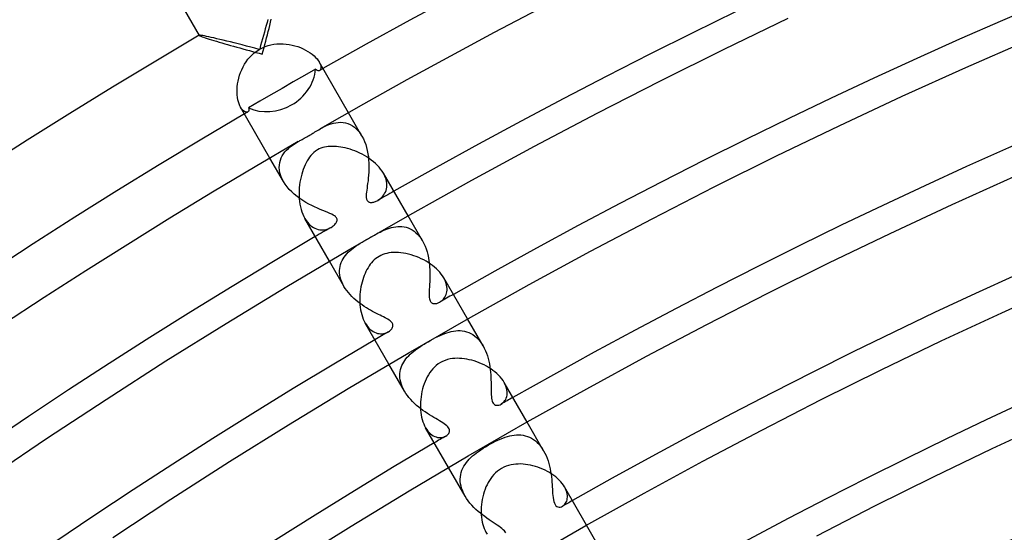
# Model space of a CAD drawing. Header units: millimetres. Extents: x -310 to 310, y -273 to 273.
# Tile 28 of 84: x -145 to -101, y 211 to 234. Entities that reach past the tile are written whole.
import ezdxf

# ---------------------------------------------------------------- set-up
doc = ezdxf.new("R2010")
doc.units = ezdxf.units.MM
doc.layers.add('HIDDEN', color=7, linetype='Continuous')
doc.layers.add('THICK', color=7, linetype='Continuous')

msp = doc.modelspace()

# ---------------------------------------------------------------- linework, layer by layer
at = {"layer": 'HIDDEN'}
for p, q in [((-133.644, 233.123), (-133.609, 233.26)), ((-133.609, 233.26), (-133.575, 233.395)), ((-133.575, 233.395), (-133.542, 233.528)), ((-136.728, 232.82), (-136.727, 232.817)), ((-136.726, 232.822), (-136.727, 232.821)), ((-136.727, 232.821), (-136.727, 232.82)), ((-136.727, 232.82), (-136.727, 232.819)), ((-136.727, 232.819), (-136.727, 232.818)), ((-136.727, 232.818), (-136.727, 232.817)), ((-136.727, 232.817), (-136.715, 232.808)), ((-136.725, 232.822), (-136.726, 232.822)), ((-136.715, 232.808), (-136.689, 232.795)), ((-136.689, 232.795), (-136.65, 232.779)), ((-136.65, 232.779), (-136.598, 232.759)), ((-133.753, 232.704), (-133.716, 232.845)), ((-133.716, 232.845), (-133.68, 232.985)), ((-133.68, 232.985), (-133.644, 233.123)), ((-136.598, 232.759), (-136.535, 232.737)), ((-136.535, 232.737), (-136.46, 232.712)), ((-136.46, 232.712), (-136.376, 232.685)), ((-136.376, 232.685), (-136.284, 232.655)), ((-136.284, 232.655), (-136.184, 232.624)), ((-136.184, 232.624), (-136.077, 232.592)), ((-136.077, 232.592), (-135.964, 232.558)), ((-135.964, 232.558), (-135.847, 232.523)), ((-135.847, 232.523), (-135.725, 232.488)), ((-135.725, 232.488), (-135.599, 232.451)), ((-135.599, 232.451), (-135.47, 232.414)), ((-135.47, 232.414), (-135.339, 232.377)), ((-135.339, 232.377), (-135.205, 232.339)), ((-135.205, 232.339), (-135.068, 232.301)), ((-133.865, 232.278), (-133.827, 232.42)), ((-133.827, 232.42), (-133.79, 232.563)), ((-133.79, 232.563), (-133.753, 232.704)), ((-135.068, 232.301), (-134.931, 232.262)), ((-134.931, 232.262), (-134.792, 232.224)), ((-134.792, 232.224), (-134.651, 232.185)), ((-134.651, 232.185), (-134.51, 232.147)), ((-134.51, 232.147), (-134.368, 232.108)), ((-134.368, 232.108), (-134.226, 232.07)), ((-134.226, 232.07), (-134.084, 232.031)), ((-134.084, 232.031), (-133.941, 231.993)), ((-133.941, 231.993), (-133.903, 232.135)), ((-133.903, 232.135), (-133.865, 232.278)), ((-131.434, 231.65), (-131.398, 231.58)), ((-131.398, 231.58), (-131.374, 231.514)), ((-131.374, 231.514), (-131.361, 231.455)), ((-132.086, 231.047), (-132.579, 230.764)), ((-131.591, 231.33), (-132.086, 231.047)), ((-131.572, 231.311), (-131.591, 231.33)), ((-131.553, 231.294), (-131.572, 231.311)), ((-131.535, 231.281), (-131.553, 231.294)), ((-131.517, 231.27), (-131.535, 231.281)), ((-131.499, 231.263), (-131.517, 231.27)), ((-131.481, 231.258), (-131.499, 231.263)), ((-131.465, 231.257), (-131.481, 231.258)), ((-131.448, 231.258), (-131.465, 231.257)), ((-131.433, 231.262), (-131.448, 231.258)), ((-131.419, 231.269), (-131.433, 231.262)), ((-131.394, 231.289), (-131.419, 231.269)), ((-131.375, 231.318), (-131.394, 231.289)), ((-131.362, 231.356), (-131.375, 231.318)), ((-131.357, 231.402), (-131.362, 231.356)), ((-131.361, 231.455), (-131.357, 231.402)), ((-132.579, 230.764), (-133.069, 230.482)), ((-133.558, 230.199), (-134.049, 229.913)), ((-133.069, 230.482), (-133.558, 230.199)), ((-134.049, 229.913), (-134.542, 229.626)), ((-134.855, 229.584), (-134.898, 229.65)), ((-134.811, 229.531), (-134.855, 229.584)), ((-134.766, 229.489), (-134.811, 229.531)), ((-134.722, 229.459), (-134.766, 229.489)), ((-134.679, 229.441), (-134.722, 229.459)), ((-134.64, 229.433), (-134.679, 229.441)), ((-134.605, 229.435), (-134.64, 229.433)), ((-134.575, 229.446), (-134.605, 229.435)), ((-134.562, 229.455), (-134.575, 229.446)), ((-134.551, 229.466), (-134.562, 229.455)), ((-134.542, 229.48), (-134.551, 229.466)), ((-134.542, 229.626), (-134.535, 229.6)), ((-134.535, 229.495), (-134.542, 229.48)), ((-134.535, 229.6), (-134.53, 229.576)), ((-134.53, 229.513), (-134.535, 229.495)), ((-134.53, 229.576), (-134.527, 229.553)), ((-134.528, 229.532), (-134.53, 229.513)), ((-134.527, 229.553), (-134.528, 229.532)), ((-129.544, 228.376), (-130.139, 229.408)), ((-131.105, 228.841), (-131.007, 228.882)), ((-131.007, 228.882), (-130.907, 228.917)), ((-130.907, 228.917), (-130.805, 228.947)), ((-130.805, 228.947), (-130.7, 228.968)), ((-130.7, 228.968), (-130.594, 228.981)), ((-130.594, 228.981), (-130.487, 228.985)), ((-130.487, 228.985), (-130.38, 228.978)), ((-130.38, 228.978), (-130.274, 228.96)), ((-130.274, 228.96), (-130.169, 228.93)), ((-130.169, 228.93), (-130.067, 228.888)), ((-130.067, 228.888), (-129.967, 228.833)), ((-131.389, 228.694), (-131.296, 228.746)), ((-131.296, 228.746), (-131.201, 228.795)), ((-131.201, 228.795), (-131.105, 228.841)), ((-129.967, 228.833), (-129.871, 228.765)), ((-129.871, 228.765), (-129.78, 228.685)), ((-129.78, 228.685), (-129.695, 228.593)), ((-129.695, 228.593), (-129.615, 228.489)), ((-129.615, 228.489), (-129.543, 228.375)), ((-132.624, 227.965), (-132.537, 228.025)), ((-132.537, 228.025), (-132.449, 228.081)), ((-132.449, 228.081), (-132.36, 228.133)), ((-129.543, 228.375), (-129.482, 228.258)), ((-129.482, 228.258), (-129.427, 228.135)), ((-129.427, 228.135), (-129.38, 228.006)), ((-129.38, 228.006), (-129.341, 227.873)), ((-133.059, 227.506), (-133.003, 227.594)), ((-133.003, 227.594), (-132.939, 227.678)), ((-132.939, 227.678), (-132.867, 227.758)), ((-132.867, 227.758), (-132.79, 227.832)), ((-132.79, 227.832), (-132.709, 227.901)), ((-132.709, 227.901), (-132.624, 227.965)), ((-129.341, 227.873), (-129.308, 227.737)), ((-129.308, 227.737), (-129.282, 227.6)), ((-129.282, 227.6), (-129.263, 227.461)), ((-133.008, 226.376), (-133.603, 227.408)), ((-133.188, 227.101), (-133.171, 227.21)), ((-133.171, 227.21), (-133.144, 227.313)), ((-133.144, 227.313), (-133.106, 227.412)), ((-133.106, 227.412), (-133.059, 227.506)), ((-129.263, 227.461), (-129.249, 227.323)), ((-129.249, 227.323), (-129.241, 227.185)), ((-129.241, 227.185), (-129.238, 227.048)), ((-133.192, 226.988), (-133.188, 227.101)), ((-133.183, 226.87), (-133.192, 226.988)), ((-133.16, 226.75), (-133.183, 226.87)), ((-133.124, 226.627), (-133.16, 226.75)), ((-129.245, 226.78), (-129.254, 226.65)), ((-129.24, 226.913), (-129.245, 226.78)), ((-129.238, 227.048), (-129.24, 226.913)), ((-128.554, 226.654), (-128.602, 226.745)), ((-133.073, 226.502), (-133.124, 226.627)), ((-133.008, 226.377), (-133.073, 226.502)), ((-132.933, 226.258), (-133.008, 226.377)), ((-132.847, 226.142), (-132.933, 226.258)), ((-129.293, 226.292), (-129.308, 226.184)), ((-129.278, 226.406), (-129.293, 226.292)), ((-129.265, 226.525), (-129.278, 226.406)), ((-129.254, 226.65), (-129.265, 226.525)), ((-128.514, 226.562), (-128.554, 226.654)), ((-128.484, 226.471), (-128.514, 226.562)), ((-128.462, 226.382), (-128.484, 226.471)), ((-128.45, 226.295), (-128.462, 226.382)), ((-128.447, 226.211), (-128.45, 226.295)), ((-132.749, 226.028), (-132.847, 226.142)), ((-132.643, 225.919), (-132.749, 226.028)), ((-132.529, 225.815), (-132.643, 225.919)), ((-132.409, 225.717), (-132.529, 225.815)), ((-129.353, 225.826), (-129.357, 225.759)), ((-129.345, 225.904), (-129.353, 225.826)), ((-129.335, 225.99), (-129.345, 225.904)), ((-129.322, 226.084), (-129.335, 225.99)), ((-129.308, 226.184), (-129.322, 226.084)), ((-128.583, 225.78), (-128.544, 225.842)), ((-128.544, 225.842), (-128.51, 225.908)), ((-128.51, 225.908), (-128.484, 225.978)), ((-128.484, 225.978), (-128.464, 226.052)), ((-128.464, 226.052), (-128.451, 226.13)), ((-128.451, 226.13), (-128.447, 226.211)), ((-132.284, 225.624), (-132.409, 225.717)), ((-132.155, 225.537), (-132.284, 225.624)), ((-132.024, 225.456), (-132.155, 225.537)), ((-131.893, 225.382), (-132.024, 225.456)), ((-131.762, 225.313), (-131.893, 225.382)), ((-129.357, 225.759), (-129.357, 225.703)), ((-129.357, 225.703), (-129.354, 225.657)), ((-129.354, 225.657), (-129.349, 225.619)), ((-129.349, 225.619), (-129.342, 225.589)), ((-129.342, 225.589), (-129.332, 225.563)), ((-129.332, 225.563), (-129.32, 225.54)), ((-129.32, 225.54), (-129.307, 225.52)), ((-129.307, 225.52), (-129.291, 225.503)), ((-129.291, 225.503), (-129.273, 225.488)), ((-129.273, 225.488), (-129.253, 225.476)), ((-129.253, 225.476), (-129.231, 225.467)), ((-129.231, 225.467), (-129.207, 225.46)), ((-129.207, 225.46), (-129.181, 225.455)), ((-129.181, 225.455), (-129.153, 225.453)), ((-129.153, 225.453), (-129.123, 225.453)), ((-129.123, 225.453), (-129.092, 225.456)), ((-129.092, 225.456), (-129.059, 225.461)), ((-129.059, 225.461), (-129.024, 225.468)), ((-129.024, 225.468), (-128.989, 225.478)), ((-128.989, 225.478), (-128.953, 225.491)), ((-128.953, 225.491), (-128.917, 225.506)), ((-128.917, 225.506), (-128.88, 225.523)), ((-128.88, 225.523), (-128.844, 225.542)), ((-128.844, 225.542), (-128.786, 225.579)), ((-128.786, 225.579), (-128.729, 225.621)), ((-128.729, 225.621), (-128.676, 225.669)), ((-128.676, 225.669), (-128.627, 225.722)), ((-128.627, 225.722), (-128.583, 225.78)), ((-131.633, 225.251), (-131.762, 225.313)), ((-131.508, 225.193), (-131.633, 225.251)), ((-131.386, 225.141), (-131.508, 225.193)), ((-131.269, 225.093), (-131.386, 225.141)), ((-131.159, 225.048), (-131.269, 225.093)), ((-131.056, 225.006), (-131.159, 225.048)), ((-130.962, 224.967), (-131.056, 225.006)), ((-130.878, 224.928), (-130.962, 224.967)), ((-132.066, 224.744), (-132.011, 224.657)), ((-132.011, 224.657), (-131.952, 224.578)), ((-131.952, 224.578), (-131.889, 224.507)), ((-130.809, 224.892), (-130.878, 224.928)), ((-130.757, 224.86), (-130.809, 224.892)), ((-130.719, 224.83), (-130.757, 224.86)), ((-130.739, 224.483), (-130.709, 224.518)), ((-130.691, 224.803), (-130.719, 224.83)), ((-130.709, 224.518), (-130.685, 224.553)), ((-130.67, 224.775), (-130.691, 224.803)), ((-130.685, 224.553), (-130.666, 224.587)), ((-130.654, 224.746), (-130.67, 224.775)), ((-130.666, 224.587), (-130.652, 224.62)), ((-130.645, 224.716), (-130.654, 224.746)), ((-130.652, 224.62), (-130.644, 224.653)), ((-130.642, 224.685), (-130.645, 224.716)), ((-130.644, 224.653), (-130.642, 224.685)), ((-126.875, 223.753), (-127.514, 224.861)), ((-131.889, 224.507), (-131.824, 224.445)), ((-131.824, 224.445), (-131.757, 224.392)), ((-131.757, 224.392), (-131.688, 224.348)), ((-131.688, 224.348), (-131.619, 224.312)), ((-131.619, 224.312), (-131.548, 224.283)), ((-131.548, 224.283), (-131.478, 224.263)), ((-131.478, 224.263), (-131.408, 224.25)), ((-131.408, 224.25), (-131.338, 224.243)), ((-131.338, 224.243), (-131.269, 224.243)), ((-131.269, 224.243), (-131.202, 224.25)), ((-131.202, 224.25), (-131.136, 224.261)), ((-131.136, 224.261), (-131.073, 224.278)), ((-131.073, 224.278), (-131.013, 224.3)), ((-131.013, 224.3), (-130.956, 224.325)), ((-130.956, 224.325), (-130.903, 224.353)), ((-130.903, 224.353), (-130.856, 224.383)), ((-130.856, 224.383), (-130.812, 224.415)), ((-130.812, 224.415), (-130.773, 224.449)), ((-130.773, 224.449), (-130.739, 224.483)), ((-128.91, 224.06), (-128.828, 224.105)), ((-128.828, 224.105), (-128.746, 224.147)), ((-128.746, 224.147), (-128.663, 224.188)), ((-128.663, 224.188), (-128.58, 224.226)), ((-128.58, 224.226), (-128.496, 224.262)), ((-128.496, 224.262), (-128.411, 224.295)), ((-128.411, 224.295), (-128.325, 224.323)), ((-128.325, 224.323), (-128.237, 224.348)), ((-128.237, 224.348), (-128.148, 224.368)), ((-128.148, 224.368), (-128.058, 224.383)), ((-128.058, 224.383), (-127.967, 224.392)), ((-127.967, 224.392), (-127.875, 224.394)), ((-127.875, 224.394), (-127.782, 224.389)), ((-127.782, 224.389), (-127.69, 224.376)), ((-127.69, 224.376), (-127.598, 224.355)), ((-127.598, 224.355), (-127.508, 224.326)), ((-127.508, 224.326), (-127.419, 224.288)), ((-127.419, 224.288), (-127.331, 224.24)), ((-127.331, 224.24), (-127.246, 224.182)), ((-127.246, 224.182), (-127.163, 224.115)), ((-127.163, 224.115), (-127.085, 224.039)), ((-129.701, 223.598), (-129.618, 223.65)), ((-129.618, 223.65), (-129.531, 223.703)), ((-129.531, 223.703), (-129.44, 223.757)), ((-129.44, 223.757), (-129.347, 223.811)), ((-129.347, 223.811), (-129.25, 223.867)), ((-129.25, 223.867), (-129.165, 223.916)), ((-129.165, 223.916), (-129.079, 223.965)), ((-129.079, 223.965), (-128.994, 224.014)), ((-128.994, 224.014), (-128.91, 224.06)), ((-127.085, 224.039), (-127.01, 223.953)), ((-127.01, 223.953), (-126.94, 223.857)), ((-126.94, 223.857), (-126.875, 223.754)), ((-126.875, 223.754), (-126.816, 223.644)), ((-126.816, 223.644), (-126.764, 223.528)), ((-130.214, 223.186), (-130.151, 223.253)), ((-130.151, 223.253), (-130.083, 223.316)), ((-130.083, 223.316), (-130.012, 223.377)), ((-130.012, 223.377), (-129.938, 223.436)), ((-129.938, 223.436), (-129.861, 223.492)), ((-129.861, 223.492), (-129.782, 223.546)), ((-129.782, 223.546), (-129.701, 223.598)), ((-126.764, 223.528), (-126.717, 223.405)), ((-126.717, 223.405), (-126.676, 223.278)), ((-126.676, 223.278), (-126.642, 223.149)), ((-130.339, 221.753), (-130.978, 222.861)), ((-130.487, 222.72), (-130.457, 222.806)), ((-130.457, 222.806), (-130.42, 222.889)), ((-130.42, 222.889), (-130.377, 222.968)), ((-130.377, 222.968), (-130.328, 223.044)), ((-130.328, 223.044), (-130.274, 223.117)), ((-130.274, 223.117), (-130.214, 223.186)), ((-126.642, 223.149), (-126.614, 223.016)), ((-126.614, 223.016), (-126.591, 222.883)), ((-126.591, 222.883), (-126.573, 222.748)), ((-130.532, 222.445), (-130.525, 222.539)), ((-130.53, 222.349), (-130.532, 222.445)), ((-130.52, 222.251), (-130.53, 222.349)), ((-130.525, 222.539), (-130.51, 222.631)), ((-130.51, 222.631), (-130.487, 222.72)), ((-126.573, 222.748), (-126.561, 222.613)), ((-126.561, 222.613), (-126.553, 222.478)), ((-126.553, 222.478), (-126.549, 222.345)), ((-126.549, 222.345), (-126.549, 222.213)), ((-130.501, 222.151), (-130.52, 222.251)), ((-130.473, 222.052), (-130.501, 222.151)), ((-130.436, 221.952), (-130.473, 222.052)), ((-130.391, 221.852), (-130.436, 221.952)), ((-126.556, 221.959), (-126.562, 221.838)), ((-126.551, 222.084), (-126.556, 221.959)), ((-126.549, 222.213), (-126.551, 222.084)), ((-125.893, 222.047), (-125.937, 222.13)), ((-125.857, 221.965), (-125.893, 222.047)), ((-125.829, 221.884), (-125.857, 221.965)), ((-130.338, 221.752), (-130.391, 221.852)), ((-130.279, 221.657), (-130.338, 221.752)), ((-130.214, 221.565), (-130.279, 221.657)), ((-130.143, 221.475), (-130.214, 221.565)), ((-130.067, 221.387), (-130.143, 221.475)), ((-126.58, 221.512), (-126.583, 221.418)), ((-126.575, 221.614), (-126.58, 221.512)), ((-126.569, 221.723), (-126.575, 221.614)), ((-126.562, 221.838), (-126.569, 221.723)), ((-125.809, 221.805), (-125.829, 221.884)), ((-125.814, 221.452), (-125.8, 221.516)), ((-125.797, 221.729), (-125.809, 221.805)), ((-125.8, 221.516), (-125.793, 221.584)), ((-125.791, 221.655), (-125.797, 221.729)), ((-125.793, 221.584), (-125.791, 221.655)), ((-129.986, 221.302), (-130.067, 221.387)), ((-129.901, 221.221), (-129.986, 221.302)), ((-129.813, 221.143), (-129.901, 221.221)), ((-129.723, 221.069), (-129.813, 221.143)), ((-129.631, 220.999), (-129.723, 221.069)), ((-126.583, 221.418), (-126.581, 221.333)), ((-126.581, 221.333), (-126.576, 221.262)), ((-126.576, 221.262), (-126.568, 221.204)), ((-126.568, 221.204), (-126.556, 221.157)), ((-126.556, 221.157), (-126.543, 221.119)), ((-126.543, 221.119), (-126.528, 221.09)), ((-126.528, 221.09), (-126.51, 221.064)), ((-126.51, 221.064), (-126.49, 221.043)), ((-126.49, 221.043), (-126.468, 221.025)), ((-126.178, 221.024), (-126.147, 221.038)), ((-126.147, 221.038), (-126.117, 221.054)), ((-126.117, 221.054), (-126.074, 221.081)), ((-126.074, 221.081), (-126.032, 221.112)), ((-126.032, 221.112), (-125.992, 221.148)), ((-125.992, 221.148), (-125.954, 221.188)), ((-125.954, 221.188), (-125.918, 221.232)), ((-125.918, 221.232), (-125.886, 221.281)), ((-125.886, 221.281), (-125.857, 221.334)), ((-125.857, 221.334), (-125.833, 221.391)), ((-125.833, 221.391), (-125.814, 221.452)), ((-129.537, 220.931), (-129.631, 220.999)), ((-129.443, 220.868), (-129.537, 220.931)), ((-129.348, 220.808), (-129.443, 220.868)), ((-129.255, 220.751), (-129.348, 220.808)), ((-129.163, 220.698), (-129.255, 220.751)), ((-129.073, 220.648), (-129.163, 220.698)), ((-128.985, 220.601), (-129.073, 220.648)), ((-126.468, 221.025), (-126.444, 221.011)), ((-126.444, 221.011), (-126.419, 221)), ((-126.419, 221), (-126.391, 220.993)), ((-126.391, 220.993), (-126.362, 220.989)), ((-126.362, 220.989), (-126.332, 220.988)), ((-126.332, 220.988), (-126.302, 220.99)), ((-126.302, 220.99), (-126.271, 220.995)), ((-126.271, 220.995), (-126.24, 221.002)), ((-126.24, 221.002), (-126.209, 221.012)), ((-126.209, 221.012), (-126.178, 221.024)), ((-128.9, 220.557), (-128.985, 220.601)), ((-128.818, 220.515), (-128.9, 220.557)), ((-128.739, 220.476), (-128.818, 220.515)), ((-128.664, 220.439), (-128.739, 220.476)), ((-128.592, 220.402), (-128.664, 220.439)), ((-128.525, 220.367), (-128.592, 220.402)), ((-128.461, 220.332), (-128.525, 220.367)), ((-128.403, 220.298), (-128.461, 220.332)), ((-128.351, 220.264), (-128.403, 220.298)), ((-128.306, 220.231), (-128.351, 220.264)), ((-128.27, 220.2), (-128.306, 220.231)), ((-128.24, 220.17), (-128.27, 220.2)), ((-128.218, 220.141), (-128.24, 220.17)), ((-124.205, 219.129), (-124.889, 220.314)), ((-129.401, 220.13), (-129.351, 220.049)), ((-129.351, 220.049), (-129.297, 219.976)), ((-129.297, 219.976), (-129.239, 219.91)), ((-129.239, 219.91), (-129.179, 219.852)), ((-129.179, 219.852), (-129.116, 219.801)), ((-129.116, 219.801), (-129.052, 219.759)), ((-129.052, 219.759), (-128.987, 219.725)), ((-128.43, 219.721), (-128.38, 219.747)), ((-128.38, 219.747), (-128.337, 219.775)), ((-128.337, 219.775), (-128.298, 219.805)), ((-128.298, 219.805), (-128.264, 219.838)), ((-128.264, 219.838), (-128.234, 219.873)), ((-128.234, 219.873), (-128.21, 219.909)), ((-128.201, 220.113), (-128.218, 220.141)), ((-128.21, 219.909), (-128.193, 219.947)), ((-128.188, 220.083), (-128.201, 220.113)), ((-128.193, 219.947), (-128.182, 219.983)), ((-128.181, 220.052), (-128.188, 220.083)), ((-128.182, 219.983), (-128.178, 220.018)), ((-128.178, 220.018), (-128.181, 220.052)), ((-125.796, 219.709), (-125.7, 219.738)), ((-125.7, 219.738), (-125.604, 219.763)), ((-125.604, 219.763), (-125.508, 219.781)), ((-125.508, 219.781), (-125.411, 219.794)), ((-125.411, 219.794), (-125.314, 219.801)), ((-125.314, 219.801), (-125.217, 219.8)), ((-125.217, 219.8), (-125.12, 219.791)), ((-125.12, 219.791), (-125.024, 219.775)), ((-125.024, 219.775), (-124.929, 219.75)), ((-124.929, 219.75), (-124.836, 219.716)), ((-128.987, 219.725), (-128.921, 219.698)), ((-128.921, 219.698), (-128.854, 219.679)), ((-128.854, 219.679), (-128.788, 219.667)), ((-128.788, 219.667), (-128.723, 219.661)), ((-128.723, 219.661), (-128.66, 219.662)), ((-128.66, 219.662), (-128.598, 219.669)), ((-128.598, 219.669), (-128.539, 219.682)), ((-128.539, 219.682), (-128.483, 219.699)), ((-128.483, 219.699), (-128.43, 219.721)), ((-126.708, 219.259), (-126.619, 219.311)), ((-126.619, 219.311), (-126.51, 219.373)), ((-126.51, 219.373), (-126.403, 219.433)), ((-126.403, 219.433), (-126.297, 219.489)), ((-126.297, 219.489), (-126.194, 219.541)), ((-126.194, 219.541), (-126.092, 219.59)), ((-126.092, 219.59), (-125.992, 219.634)), ((-125.992, 219.634), (-125.893, 219.674)), ((-125.893, 219.674), (-125.796, 219.709)), ((-124.836, 219.716), (-124.745, 219.674)), ((-124.745, 219.674), (-124.656, 219.622)), ((-124.656, 219.622), (-124.57, 219.561)), ((-124.57, 219.561), (-124.488, 219.491)), ((-124.488, 219.491), (-124.41, 219.412)), ((-124.41, 219.412), (-124.337, 219.325)), ((-124.337, 219.325), (-124.268, 219.23)), ((-127.349, 218.82), (-127.277, 218.879)), ((-127.277, 218.879), (-127.204, 218.936)), ((-127.204, 218.936), (-127.128, 218.991)), ((-127.128, 218.991), (-127.05, 219.045)), ((-127.05, 219.045), (-126.968, 219.099)), ((-126.968, 219.099), (-126.884, 219.153)), ((-126.884, 219.153), (-126.797, 219.206)), ((-126.797, 219.206), (-126.708, 219.259)), ((-124.268, 219.23), (-124.204, 219.128)), ((-124.204, 219.128), (-124.148, 219.024)), ((-124.148, 219.024), (-124.098, 218.915)), ((-124.098, 218.915), (-124.053, 218.803)), ((-127.705, 218.411), (-127.656, 218.486)), ((-127.656, 218.486), (-127.603, 218.558)), ((-127.603, 218.558), (-127.545, 218.628)), ((-127.545, 218.628), (-127.483, 218.694)), ((-127.483, 218.694), (-127.417, 218.759)), ((-127.417, 218.759), (-127.349, 218.82)), ((-124.053, 218.803), (-124.013, 218.686)), ((-124.013, 218.686), (-123.979, 218.568)), ((-123.979, 218.568), (-123.949, 218.449)), ((-123.949, 218.449), (-123.925, 218.329)), ((-127.669, 217.129), (-128.353, 218.314)), ((-127.868, 217.908), (-127.858, 217.998)), ((-127.858, 217.998), (-127.84, 218.086)), ((-127.84, 218.086), (-127.815, 218.171)), ((-127.815, 218.171), (-127.784, 218.254)), ((-127.784, 218.254), (-127.747, 218.334)), ((-127.747, 218.334), (-127.705, 218.411)), ((-123.925, 218.329), (-123.904, 218.208)), ((-123.904, 218.208), (-123.888, 218.088)), ((-123.888, 218.088), (-123.875, 217.97)), ((-127.871, 217.815), (-127.868, 217.908)), ((-127.867, 217.721), (-127.871, 217.815)), ((-127.854, 217.624), (-127.867, 217.721)), ((-127.833, 217.525), (-127.854, 217.624)), ((-123.875, 217.97), (-123.865, 217.853)), ((-123.865, 217.853), (-123.859, 217.74)), ((-123.859, 217.74), (-123.854, 217.629)), ((-123.854, 217.629), (-123.851, 217.522)), ((-127.804, 217.426), (-127.833, 217.525)), ((-127.767, 217.328), (-127.804, 217.426)), ((-127.722, 217.229), (-127.767, 217.328)), ((-127.669, 217.13), (-127.722, 217.229)), ((-127.609, 217.033), (-127.669, 217.13)), ((-123.851, 217.522), (-123.85, 217.419)), ((-123.85, 217.419), (-123.849, 217.32)), ((-123.849, 217.32), (-123.849, 217.226)), ((-123.849, 217.226), (-123.848, 217.134)), ((-123.848, 217.134), (-123.847, 217.047)), ((-123.229, 217.431), (-123.274, 217.517)), ((-123.193, 217.345), (-123.229, 217.431)), ((-123.166, 217.262), (-123.193, 217.345)), ((-123.148, 217.181), (-123.166, 217.262)), ((-123.138, 217.103), (-123.148, 217.181)), ((-127.543, 216.938), (-127.609, 217.033)), ((-127.471, 216.845), (-127.543, 216.938)), ((-127.393, 216.755), (-127.471, 216.845)), ((-127.311, 216.668), (-127.393, 216.755)), ((-123.847, 217.047), (-123.844, 216.964)), ((-123.844, 216.964), (-123.838, 216.887)), ((-123.838, 216.887), (-123.83, 216.815)), ((-123.83, 216.815), (-123.818, 216.75)), ((-123.818, 216.75), (-123.802, 216.692)), ((-123.273, 216.667), (-123.236, 216.715)), ((-123.236, 216.715), (-123.204, 216.768)), ((-123.204, 216.768), (-123.178, 216.826)), ((-123.178, 216.826), (-123.158, 216.889)), ((-123.158, 216.889), (-123.144, 216.957)), ((-123.144, 216.957), (-123.137, 217.028)), ((-123.137, 217.028), (-123.138, 217.103)), ((-127.224, 216.583), (-127.311, 216.668)), ((-127.135, 216.502), (-127.224, 216.583)), ((-127.042, 216.425), (-127.135, 216.502)), ((-126.948, 216.351), (-127.042, 216.425)), ((-126.853, 216.28), (-126.948, 216.351)), ((-126.756, 216.213), (-126.853, 216.28)), ((-123.802, 216.692), (-123.782, 216.642)), ((-123.782, 216.642), (-123.757, 216.6)), ((-123.757, 216.6), (-123.728, 216.565)), ((-123.728, 216.565), (-123.694, 216.538)), ((-123.694, 216.538), (-123.654, 216.519)), ((-123.654, 216.519), (-123.61, 216.509)), ((-123.61, 216.509), (-123.56, 216.508)), ((-123.56, 216.508), (-123.508, 216.515)), ((-123.508, 216.515), (-123.456, 216.532)), ((-123.456, 216.532), (-123.403, 216.557)), ((-123.403, 216.557), (-123.357, 216.588)), ((-123.357, 216.588), (-123.313, 216.624)), ((-123.313, 216.624), (-123.273, 216.667)), ((-126.66, 216.148), (-126.756, 216.213)), ((-126.564, 216.087), (-126.66, 216.148)), ((-126.47, 216.029), (-126.564, 216.087)), ((-126.379, 215.975), (-126.47, 216.029)), ((-126.29, 215.923), (-126.379, 215.975)), ((-126.206, 215.874), (-126.29, 215.923)), ((-126.126, 215.827), (-126.206, 215.874)), ((-126.051, 215.781), (-126.126, 215.827)), ((-126.738, 215.517), (-126.688, 215.437)), ((-126.688, 215.437), (-126.634, 215.365)), ((-125.98, 215.737), (-126.051, 215.781)), ((-125.914, 215.693), (-125.98, 215.737)), ((-125.854, 215.648), (-125.914, 215.693)), ((-125.801, 215.604), (-125.854, 215.648)), ((-125.757, 215.559), (-125.801, 215.604)), ((-125.723, 215.514), (-125.757, 215.559)), ((-125.699, 215.47), (-125.723, 215.514)), ((-125.685, 215.426), (-125.699, 215.47)), ((-125.681, 215.382), (-125.685, 215.426)), ((-121.534, 214.503), (-122.264, 215.767)), ((-126.634, 215.365), (-126.578, 215.302)), ((-126.578, 215.302), (-126.52, 215.247)), ((-126.52, 215.247), (-126.46, 215.201)), ((-126.46, 215.201), (-126.398, 215.162)), ((-126.398, 215.162), (-126.337, 215.132)), ((-126.337, 215.132), (-126.275, 215.109)), ((-126.275, 215.109), (-126.214, 215.093)), ((-126.214, 215.093), (-126.154, 215.084)), ((-126.154, 215.084), (-126.095, 215.082)), ((-126.095, 215.082), (-126.039, 215.085)), ((-126.039, 215.085), (-125.985, 215.094)), ((-125.985, 215.094), (-125.934, 215.108)), ((-125.934, 215.108), (-125.886, 215.127)), ((-125.886, 215.127), (-125.843, 215.149)), ((-125.843, 215.149), (-125.805, 215.174)), ((-125.805, 215.174), (-125.772, 215.201)), ((-125.772, 215.201), (-125.743, 215.23)), ((-125.743, 215.23), (-125.718, 215.264)), ((-125.718, 215.264), (-125.699, 215.3)), ((-125.699, 215.3), (-125.686, 215.34)), ((-125.686, 215.34), (-125.681, 215.382)), ((-123.655, 214.921), (-123.548, 214.973)), ((-123.548, 214.973), (-123.442, 215.02)), ((-123.442, 215.02), (-123.337, 215.063)), ((-123.337, 215.063), (-123.233, 215.101)), ((-123.233, 215.101), (-123.13, 215.133)), ((-123.13, 215.133), (-123.029, 215.16)), ((-123.029, 215.16), (-122.928, 215.181)), ((-122.928, 215.181), (-122.828, 215.196)), ((-122.828, 215.196), (-122.729, 215.204)), ((-122.729, 215.204), (-122.63, 215.206)), ((-122.63, 215.206), (-122.533, 215.2)), ((-122.533, 215.2), (-122.436, 215.187)), ((-122.436, 215.187), (-122.341, 215.166)), ((-122.341, 215.166), (-122.247, 215.137)), ((-122.247, 215.137), (-122.155, 215.1)), ((-122.155, 215.1), (-122.066, 215.054)), ((-122.066, 215.054), (-121.979, 215)), ((-121.979, 215), (-121.894, 214.937)), ((-124.407, 214.476), (-124.309, 214.543)), ((-124.309, 214.543), (-124.204, 214.611)), ((-124.204, 214.611), (-124.095, 214.679)), ((-124.095, 214.679), (-123.983, 214.745)), ((-123.983, 214.745), (-123.873, 214.807)), ((-123.873, 214.807), (-123.763, 214.866)), ((-123.763, 214.866), (-123.655, 214.921)), ((-121.894, 214.937), (-121.813, 214.865)), ((-121.813, 214.865), (-121.736, 214.785)), ((-121.736, 214.785), (-121.664, 214.698)), ((-121.664, 214.698), (-121.597, 214.604)), ((-121.597, 214.604), (-121.534, 214.503)), ((-124.879, 214.061), (-124.811, 214.135)), ((-124.811, 214.135), (-124.739, 214.207)), ((-124.739, 214.207), (-124.664, 214.275)), ((-124.664, 214.275), (-124.585, 214.342)), ((-124.585, 214.342), (-124.499, 214.408)), ((-124.499, 214.408), (-124.407, 214.476)), ((-121.534, 214.503), (-121.477, 214.397)), ((-121.477, 214.397), (-121.426, 214.288)), ((-121.426, 214.288), (-121.38, 214.176)), ((-121.38, 214.176), (-121.339, 214.06)), ((-124.998, 212.503), (-125.728, 213.767)), ((-125.134, 213.64), (-125.096, 213.73)), ((-125.096, 213.73), (-125.051, 213.817)), ((-125.051, 213.817), (-124.999, 213.902)), ((-124.999, 213.902), (-124.941, 213.983)), ((-124.941, 213.983), (-124.879, 214.061)), ((-121.339, 214.06), (-121.304, 213.942)), ((-121.304, 213.942), (-121.273, 213.822)), ((-121.273, 213.822), (-121.246, 213.703)), ((-121.246, 213.703), (-121.224, 213.583)), ((-125.209, 213.249), (-125.203, 213.351)), ((-125.207, 213.145), (-125.209, 213.249)), ((-125.203, 213.351), (-125.188, 213.45)), ((-125.188, 213.45), (-125.165, 213.546)), ((-125.165, 213.546), (-125.134, 213.64)), ((-121.224, 213.583), (-121.205, 213.465)), ((-121.205, 213.465), (-121.19, 213.347)), ((-121.19, 213.347), (-121.177, 213.231)), ((-121.177, 213.231), (-121.167, 213.119)), ((-125.195, 213.04), (-125.207, 213.145)), ((-125.174, 212.933), (-125.195, 213.04)), ((-125.143, 212.824), (-125.174, 212.933)), ((-125.103, 212.716), (-125.143, 212.824)), ((-121.167, 213.119), (-121.159, 213.009)), ((-121.159, 213.009), (-121.152, 212.904)), ((-121.152, 212.904), (-121.146, 212.803)), ((-121.146, 212.803), (-121.14, 212.706)), ((-120.57, 212.827), (-120.612, 212.905)), ((-120.537, 212.75), (-120.57, 212.827)), ((-125.055, 212.609), (-125.103, 212.716)), ((-124.998, 212.503), (-125.055, 212.609)), ((-124.932, 212.397), (-124.998, 212.503)), ((-124.86, 212.293), (-124.932, 212.397)), ((-121.14, 212.706), (-121.134, 212.615)), ((-121.134, 212.615), (-121.127, 212.524)), ((-121.127, 212.524), (-121.117, 212.434)), ((-121.117, 212.434), (-121.104, 212.345)), ((-120.512, 212.674), (-120.537, 212.75)), ((-120.495, 212.6), (-120.512, 212.674)), ((-120.499, 212.339), (-120.488, 212.399)), ((-120.486, 212.53), (-120.495, 212.6)), ((-120.488, 212.399), (-120.484, 212.462)), ((-120.484, 212.462), (-120.486, 212.53)), ((-124.781, 212.193), (-124.86, 212.293)), ((-124.697, 212.097), (-124.781, 212.193)), ((-124.608, 212.004), (-124.697, 212.097)), ((-124.516, 211.914), (-124.608, 212.004)), ((-121.104, 212.345), (-121.085, 212.262)), ((-121.085, 212.262), (-121.06, 212.187)), ((-121.06, 212.187), (-121.028, 212.126)), ((-121.028, 212.126), (-120.991, 212.078)), ((-120.991, 212.078), (-120.948, 212.044)), ((-120.948, 212.044), (-120.901, 212.023)), ((-120.901, 212.023), (-120.851, 212.015)), ((-120.851, 212.015), (-120.801, 212.018)), ((-120.801, 212.018), (-120.75, 212.032)), ((-120.75, 212.032), (-120.701, 212.055)), ((-120.701, 212.055), (-120.664, 212.079)), ((-120.664, 212.079), (-120.628, 212.11)), ((-120.628, 212.11), (-120.595, 212.145)), ((-120.595, 212.145), (-120.564, 212.186)), ((-120.564, 212.186), (-120.538, 212.232)), ((-120.538, 212.232), (-120.516, 212.283)), ((-120.516, 212.283), (-120.499, 212.339)), ((-124.42, 211.828), (-124.516, 211.914)), ((-124.323, 211.747), (-124.42, 211.828)), ((-124.226, 211.67), (-124.323, 211.747)), ((-124.128, 211.596), (-124.226, 211.67)), ((-124.031, 211.527), (-124.128, 211.596)), ((-123.936, 211.461), (-124.031, 211.527)), ((-123.843, 211.398), (-123.936, 211.461)), ((-123.753, 211.339), (-123.843, 211.398)), ((-123.667, 211.282), (-123.753, 211.339)), ((-123.584, 211.227), (-123.667, 211.282)), ((-123.506, 211.173), (-123.584, 211.227)), ((-123.434, 211.122), (-123.506, 211.173)), ((-123.369, 211.071), (-123.434, 211.122)), ((-123.311, 211.022), (-123.369, 211.071)), ((-118.862, 209.874), (-119.639, 211.221)), ((-124.076, 210.906), (-124.028, 210.83)), ((-123.262, 210.973), (-123.311, 211.022)), ((-123.222, 210.924), (-123.262, 210.973)), ((-123.192, 210.876), (-123.222, 210.924))]:
    msp.add_line(p, q, dxfattribs=at)
for radius, start, end in [(266, 119.56919, 119.60746), (266, 120.39253, 120.4308), (259.75, 119.55882, 119.73764), (259.75, 120.26235, 120.44117), (254.5, 119.54971, 119.70578), (254.5, 120.29421, 120.45028), (249.25, 119.54025, 119.67627), (249.25, 120.32372, 120.45974), (244, 119.53034, 119.64848)]:
    msp.add_arc((0, 0), radius, start, end, dxfattribs=at)
for start_param, end_param in [(-1.570796, -0.550705), (-2.590887, -1.570796)]:
    msp.add_ellipse((-133.528, 231.277), major_axis=(1.732, 1), ratio=0.88148, start_param=start_param, end_param=end_param, dxfattribs=at)
at = {"layer": 'THICK'}
for p, q in [((-152.732, 260.54), (-136.728, 232.82)), ((-133.768, 233.249), (-133.808, 233.108)), ((-133.729, 233.386), (-133.768, 233.249)), ((-133.691, 233.52), (-133.729, 233.386)), ((-113.569, 232.216), (-110.744, 233.576)), ((-136.709, 232.825), (-136.725, 232.822)), ((-136.676, 232.823), (-136.709, 232.825)), ((-136.627, 232.816), (-136.676, 232.823)), ((-136.563, 232.806), (-136.627, 232.816)), ((-136.487, 232.791), (-136.563, 232.806)), ((-136.399, 232.774), (-136.487, 232.791)), ((-136.3, 232.753), (-136.399, 232.774)), ((-133.889, 232.818), (-133.93, 232.669)), ((-133.848, 232.964), (-133.889, 232.818)), ((-133.808, 233.108), (-133.848, 232.964)), ((-136.192, 232.729), (-136.3, 232.753)), ((-136.074, 232.703), (-136.192, 232.729)), ((-135.946, 232.673), (-136.074, 232.703)), ((-135.808, 232.641), (-135.946, 232.673)), ((-135.662, 232.606), (-135.808, 232.641)), ((-135.507, 232.568), (-135.662, 232.606)), ((-135.344, 232.528), (-135.507, 232.568)), ((-135.175, 232.486), (-135.344, 232.528)), ((-135, 232.442), (-135.175, 232.486)), ((-134.822, 232.396), (-135, 232.442)), ((-134.639, 232.349), (-134.822, 232.396)), ((-134.453, 232.301), (-134.639, 232.349)), ((-134.013, 232.365), (-134.055, 232.211)), ((-133.972, 232.518), (-134.013, 232.365)), ((-133.93, 232.669), (-133.972, 232.518)), ((-133.812, 232.325), (-133.686, 232.368)), ((-133.686, 232.368), (-133.557, 232.401)), ((-133.557, 232.401), (-133.425, 232.424)), ((-133.425, 232.424), (-133.292, 232.439)), ((-133.292, 232.439), (-133.159, 232.445)), ((-133.159, 232.445), (-133.025, 232.443)), ((-133.025, 232.443), (-132.892, 232.433)), ((-132.892, 232.433), (-132.76, 232.416)), ((-132.76, 232.416), (-132.63, 232.391)), ((-132.63, 232.391), (-132.502, 232.359)), ((-132.502, 232.359), (-132.378, 232.321)), ((-102.913, 231.397), (-100.098, 232.628)), ((-134.486, 231.864), (-134.393, 231.959)), ((-134.264, 232.251), (-134.453, 232.301)), ((-134.393, 231.959), (-134.293, 232.048)), ((-134.293, 232.048), (-134.186, 232.128)), ((-134.073, 232.2), (-134.264, 232.251)), ((-134.186, 232.128), (-134.073, 232.2)), ((-134.055, 232.211), (-133.936, 232.273)), ((-133.936, 232.273), (-133.812, 232.325)), ((-132.378, 232.321), (-132.257, 232.277)), ((-132.257, 232.277), (-132.141, 232.228)), ((-132.141, 232.228), (-132.029, 232.173)), ((-132.029, 232.173), (-131.925, 232.114)), ((-131.925, 232.114), (-131.828, 232.051)), ((-131.828, 232.051), (-131.74, 231.986)), ((-131.74, 231.986), (-131.659, 231.919)), ((-131.659, 231.919), (-131.588, 231.85)), ((-116.378, 230.821), (-113.569, 232.216)), ((-134.789, 231.425), (-134.724, 231.542)), ((-134.724, 231.542), (-134.652, 231.654)), ((-134.652, 231.654), (-134.573, 231.762)), ((-134.573, 231.762), (-134.486, 231.864)), ((-131.588, 231.85), (-131.526, 231.782)), ((-131.526, 231.782), (-131.475, 231.715)), ((-131.475, 231.715), (-131.434, 231.65)), ((-130.139, 229.408), (-131.434, 231.65)), ((-134.978, 230.931), (-134.941, 231.057)), ((-134.941, 231.057), (-134.898, 231.182)), ((-134.898, 231.182), (-134.847, 231.305)), ((-134.847, 231.305), (-134.789, 231.425)), ((-105.712, 230.132), (-102.913, 231.397)), ((-135.045, 230.552), (-135.03, 230.677)), ((-135.03, 230.677), (-135.007, 230.804)), ((-135.007, 230.804), (-134.978, 230.931)), ((-119.169, 229.393), (-116.378, 230.821)), ((-135.054, 230.309), (-135.053, 230.429)), ((-135.048, 230.193), (-135.054, 230.309)), ((-135.053, 230.429), (-135.045, 230.552)), ((-135.036, 230.083), (-135.048, 230.193)), ((-135.018, 229.98), (-135.036, 230.083)), ((-134.994, 229.884), (-135.018, 229.98)), ((-134.966, 229.797), (-134.994, 229.884)), ((-134.933, 229.718), (-134.966, 229.797)), ((-108.495, 228.833), (-105.712, 230.132)), ((-134.898, 229.65), (-134.933, 229.718)), ((-133.603, 227.408), (-134.898, 229.65)), ((-121.942, 227.93), (-119.169, 229.393)), ((-131.871, 228.407), (-131.83, 228.43)), ((-131.83, 228.43), (-131.791, 228.454)), ((-131.791, 228.454), (-131.752, 228.477)), ((-131.752, 228.477), (-131.71, 228.502)), ((-131.71, 228.502), (-131.666, 228.528)), ((-131.666, 228.528), (-131.618, 228.558)), ((-131.618, 228.558), (-131.566, 228.589)), ((-131.566, 228.589), (-131.51, 228.623)), ((-131.51, 228.623), (-131.45, 228.659)), ((-131.45, 228.659), (-131.389, 228.694)), ((-111.263, 227.5), (-108.495, 228.833)), ((-132.36, 228.133), (-132.321, 228.156)), ((-132.321, 228.156), (-132.279, 228.179)), ((-132.279, 228.179), (-132.234, 228.204)), ((-132.234, 228.204), (-132.187, 228.23)), ((-132.187, 228.23), (-132.138, 228.257)), ((-132.138, 228.257), (-132.087, 228.285)), ((-132.087, 228.285), (-132.034, 228.315)), ((-132.034, 228.315), (-131.979, 228.345)), ((-131.979, 228.345), (-131.925, 228.376)), ((-131.925, 228.376), (-131.871, 228.407)), ((-131.733, 227.59), (-131.797, 227.521)), ((-131.664, 227.656), (-131.733, 227.59)), ((-131.587, 227.717), (-131.664, 227.656)), ((-131.503, 227.771), (-131.587, 227.717)), ((-131.431, 227.809), (-131.503, 227.771)), ((-131.354, 227.841), (-131.431, 227.809)), ((-131.276, 227.868), (-131.354, 227.841)), ((-131.196, 227.888), (-131.276, 227.868)), ((-131.115, 227.904), (-131.196, 227.888)), ((-131.032, 227.915), (-131.115, 227.904)), ((-130.947, 227.921), (-131.032, 227.915)), ((-130.858, 227.924), (-130.947, 227.921)), ((-130.767, 227.922), (-130.858, 227.924)), ((-130.674, 227.916), (-130.767, 227.922)), ((-130.579, 227.906), (-130.674, 227.916)), ((-130.482, 227.893), (-130.579, 227.906)), ((-130.382, 227.875), (-130.482, 227.893)), ((-130.28, 227.853), (-130.382, 227.875)), ((-130.177, 227.826), (-130.28, 227.853)), ((-130.072, 227.796), (-130.177, 227.826)), ((-129.965, 227.761), (-130.072, 227.796)), ((-129.858, 227.721), (-129.965, 227.761)), ((-129.751, 227.677), (-129.858, 227.721)), ((-129.643, 227.628), (-129.751, 227.677)), ((-129.537, 227.575), (-129.643, 227.628)), ((-129.432, 227.518), (-129.537, 227.575)), ((-124.698, 226.435), (-121.942, 227.93)), ((-132.008, 227.198), (-132.053, 227.107)), ((-131.96, 227.286), (-132.008, 227.198)), ((-131.909, 227.369), (-131.96, 227.286)), ((-131.855, 227.447), (-131.909, 227.369)), ((-131.797, 227.521), (-131.855, 227.447)), ((-129.33, 227.457), (-129.432, 227.518)), ((-129.23, 227.391), (-129.33, 227.457)), ((-129.133, 227.322), (-129.23, 227.391)), ((-129.04, 227.248), (-129.133, 227.322)), ((-128.952, 227.171), (-129.04, 227.248)), ((-128.869, 227.091), (-128.952, 227.171)), ((-114.014, 226.133), (-111.263, 227.5)), ((-132.203, 226.695), (-132.232, 226.582)), ((-132.17, 226.805), (-132.203, 226.695)), ((-132.134, 226.91), (-132.17, 226.805)), ((-132.094, 227.011), (-132.134, 226.91)), ((-132.053, 227.107), (-132.094, 227.011)), ((-128.792, 227.007), (-128.869, 227.091)), ((-128.721, 226.922), (-128.792, 227.007)), ((-128.657, 226.834), (-128.721, 226.922)), ((-128.602, 226.745), (-128.657, 226.834)), ((-127.514, 224.861), (-128.602, 226.745)), ((-132.279, 226.346), (-132.297, 226.224)), ((-132.258, 226.466), (-132.279, 226.346)), ((-132.232, 226.582), (-132.258, 226.466)), ((-127.435, 224.905), (-124.698, 226.435)), ((-103.52, 225.361), (-100.779, 226.6)), ((-132.317, 225.977), (-132.321, 225.854)), ((-132.321, 225.854), (-132.319, 225.73)), ((-132.309, 226.1), (-132.317, 225.977)), ((-132.297, 226.224), (-132.309, 226.1)), ((-116.749, 224.734), (-114.014, 226.133)), ((-132.319, 225.73), (-132.311, 225.608)), ((-132.311, 225.608), (-132.299, 225.487)), ((-132.299, 225.487), (-132.281, 225.369)), ((-132.281, 225.369), (-132.258, 225.253)), ((-132.258, 225.253), (-132.23, 225.142)), ((-132.23, 225.142), (-132.196, 225.034)), ((-132.196, 225.034), (-132.157, 224.931)), ((-106.246, 224.089), (-103.52, 225.361)), ((-132.157, 224.931), (-132.113, 224.834)), ((-132.113, 224.834), (-132.066, 224.744)), ((-130.978, 222.861), (-132.066, 224.745)), ((-130.154, 223.343), (-127.435, 224.905)), ((-119.466, 223.301), (-116.749, 224.734)), ((-108.956, 222.784), (-106.246, 224.089)), ((-132.854, 221.748), (-130.154, 223.343)), ((-128.354, 223.224), (-128.447, 223.206)), ((-128.256, 223.237), (-128.354, 223.224)), ((-128.153, 223.244), (-128.256, 223.237)), ((-128.048, 223.245), (-128.153, 223.244)), ((-127.939, 223.241), (-128.048, 223.245)), ((-127.829, 223.231), (-127.939, 223.241)), ((-127.717, 223.215), (-127.829, 223.231)), ((-127.603, 223.195), (-127.717, 223.215)), ((-122.166, 221.836), (-119.466, 223.301)), ((-129.122, 222.792), (-129.177, 222.723)), ((-129.063, 222.857), (-129.122, 222.792)), ((-129.001, 222.919), (-129.063, 222.857)), ((-128.934, 222.975), (-129.001, 222.919)), ((-128.864, 223.027), (-128.934, 222.975)), ((-128.791, 223.073), (-128.864, 223.027)), ((-128.708, 223.116), (-128.791, 223.073)), ((-128.624, 223.152), (-128.708, 223.116)), ((-128.538, 223.182), (-128.624, 223.152)), ((-128.447, 223.206), (-128.538, 223.182)), ((-127.488, 223.169), (-127.603, 223.195)), ((-127.374, 223.138), (-127.488, 223.169)), ((-127.26, 223.103), (-127.374, 223.138)), ((-127.148, 223.063), (-127.26, 223.103)), ((-127.038, 223.018), (-127.148, 223.063)), ((-126.929, 222.97), (-127.038, 223.018)), ((-126.823, 222.917), (-126.929, 222.97)), ((-126.719, 222.86), (-126.823, 222.917)), ((-126.619, 222.799), (-126.719, 222.86)), ((-126.522, 222.735), (-126.619, 222.799)), ((-111.651, 221.446), (-108.956, 222.784)), ((-129.367, 222.41), (-129.408, 222.322)), ((-129.323, 222.494), (-129.367, 222.41)), ((-129.277, 222.575), (-129.323, 222.494)), ((-129.228, 222.651), (-129.277, 222.575)), ((-129.177, 222.723), (-129.228, 222.651)), ((-126.429, 222.668), (-126.522, 222.735)), ((-126.341, 222.597), (-126.429, 222.668)), ((-126.258, 222.523), (-126.341, 222.597)), ((-126.18, 222.447), (-126.258, 222.523)), ((-126.109, 222.37), (-126.18, 222.447)), ((-126.045, 222.291), (-126.109, 222.37)), ((-129.542, 221.936), (-129.567, 221.832)), ((-129.513, 222.037), (-129.542, 221.936)), ((-129.48, 222.135), (-129.513, 222.037)), ((-129.445, 222.23), (-129.48, 222.135)), ((-129.408, 222.322), (-129.445, 222.23)), ((-125.988, 222.211), (-126.045, 222.291)), ((-125.937, 222.13), (-125.988, 222.211)), ((-124.889, 220.314), (-125.937, 222.13)), ((-135.533, 220.12), (-132.854, 221.748)), ((-129.623, 221.505), (-129.634, 221.392)), ((-129.608, 221.616), (-129.623, 221.505)), ((-129.59, 221.725), (-129.608, 221.616)), ((-129.567, 221.832), (-129.59, 221.725)), ((-124.847, 220.338), (-122.166, 221.836)), ((-101.329, 220.59), (-98.646, 221.803)), ((-129.641, 221.279), (-129.643, 221.165)), ((-129.643, 221.165), (-129.641, 221.052)), ((-129.634, 221.392), (-129.641, 221.279)), ((-129.641, 221.052), (-129.634, 220.939)), ((-114.328, 220.075), (-111.651, 221.446)), ((-129.634, 220.939), (-129.622, 220.827)), ((-129.622, 220.827), (-129.605, 220.717)), ((-129.605, 220.717), (-129.583, 220.609)), ((-129.583, 220.609), (-129.556, 220.504)), ((-129.556, 220.504), (-129.525, 220.403)), ((-129.525, 220.403), (-129.488, 220.307)), ((-129.488, 220.307), (-129.447, 220.216)), ((-129.447, 220.216), (-129.401, 220.13)), ((-127.511, 218.807), (-124.847, 220.338)), ((-103.997, 219.345), (-101.329, 220.59)), ((-138.193, 218.46), (-135.533, 220.12)), ((-128.353, 218.314), (-129.402, 220.13)), ((-116.989, 218.672), (-114.328, 220.075)), ((-106.65, 218.067), (-103.997, 219.345)), ((-140.833, 216.768), (-138.193, 218.46)), ((-130.155, 217.244), (-127.511, 218.807)), ((-125.986, 218.444), (-126.088, 218.391)), ((-125.879, 218.488), (-125.986, 218.444)), ((-125.769, 218.523), (-125.879, 218.488)), ((-125.66, 218.548), (-125.769, 218.523)), ((-125.551, 218.565), (-125.66, 218.548)), ((-125.444, 218.574), (-125.551, 218.565)), ((-125.341, 218.578), (-125.444, 218.574)), ((-125.238, 218.576), (-125.341, 218.578)), ((-125.134, 218.569), (-125.238, 218.576)), ((-125.028, 218.557), (-125.134, 218.569)), ((-124.92, 218.54), (-125.028, 218.557)), ((-124.811, 218.518), (-124.92, 218.54)), ((-124.702, 218.492), (-124.811, 218.518)), ((-124.591, 218.46), (-124.702, 218.492)), ((-124.482, 218.423), (-124.591, 218.46)), ((-119.633, 217.237), (-116.989, 218.672)), ((-126.492, 218.033), (-126.554, 217.947)), ((-126.423, 218.115), (-126.492, 218.033)), ((-126.349, 218.193), (-126.423, 218.115)), ((-126.268, 218.266), (-126.349, 218.193)), ((-126.182, 218.332), (-126.268, 218.266)), ((-126.088, 218.391), (-126.182, 218.332)), ((-124.373, 218.382), (-124.482, 218.423)), ((-124.266, 218.337), (-124.373, 218.382)), ((-124.161, 218.287), (-124.266, 218.337)), ((-124.058, 218.233), (-124.161, 218.287)), ((-123.958, 218.175), (-124.058, 218.233)), ((-123.861, 218.113), (-123.958, 218.175)), ((-123.768, 218.048), (-123.861, 218.113)), ((-123.68, 217.979), (-123.768, 218.048)), ((-109.287, 216.758), (-106.65, 218.067)), ((-126.715, 217.662), (-126.761, 217.559)), ((-126.666, 217.762), (-126.715, 217.662)), ((-126.612, 217.857), (-126.666, 217.762)), ((-126.554, 217.947), (-126.612, 217.857)), ((-123.597, 217.907), (-123.68, 217.979)), ((-123.519, 217.832), (-123.597, 217.907)), ((-123.447, 217.755), (-123.519, 217.832)), ((-123.382, 217.676), (-123.447, 217.755)), ((-123.324, 217.597), (-123.382, 217.676)), ((-123.274, 217.517), (-123.324, 217.597)), ((-132.781, 215.65), (-130.155, 217.244)), ((-126.871, 217.23), (-126.899, 217.116)), ((-126.839, 217.342), (-126.871, 217.23)), ((-126.802, 217.452), (-126.839, 217.342)), ((-126.761, 217.559), (-126.802, 217.452)), ((-122.264, 215.767), (-123.274, 217.517)), ((-122.259, 215.77), (-119.633, 217.237)), ((-143.452, 215.044), (-140.833, 216.768)), ((-126.954, 216.768), (-126.963, 216.652)), ((-126.94, 216.885), (-126.954, 216.768)), ((-126.922, 217.001), (-126.94, 216.885)), ((-126.899, 217.116), (-126.922, 217.001)), ((-111.908, 215.416), (-109.287, 216.758)), ((-126.963, 216.652), (-126.967, 216.536)), ((-126.967, 216.536), (-126.966, 216.42)), ((-126.966, 216.42), (-126.96, 216.307)), ((-126.96, 216.307), (-126.949, 216.195)), ((-126.949, 216.195), (-126.933, 216.085)), ((-126.933, 216.085), (-126.912, 215.979)), ((-126.912, 215.979), (-126.886, 215.875)), ((-126.886, 215.875), (-126.855, 215.777)), ((-135.387, 214.023), (-132.781, 215.65)), ((-126.855, 215.777), (-126.82, 215.685)), ((-126.82, 215.685), (-126.781, 215.598)), ((-126.781, 215.598), (-126.738, 215.517)), ((-125.728, 213.767), (-126.738, 215.517)), ((-124.867, 214.271), (-122.259, 215.77)), ((-114.513, 214.043), (-111.908, 215.416)), ((-101.748, 214.601), (-99.137, 215.819)), ((-146.05, 213.288), (-143.452, 215.044)), ((-104.343, 213.351), (-101.748, 214.601)), ((-127.457, 212.741), (-124.867, 214.271)), ((-137.973, 212.365), (-135.387, 214.023)), ((-123.483, 213.662), (-123.57, 213.598)), ((-123.392, 213.72), (-123.483, 213.662)), ((-123.291, 213.773), (-123.392, 213.72)), ((-123.187, 213.817), (-123.291, 213.773)), ((-123.079, 213.853), (-123.187, 213.817)), ((-122.971, 213.88), (-123.079, 213.853)), ((-122.863, 213.899), (-122.971, 213.88)), ((-122.755, 213.912), (-122.863, 213.899)), ((-122.648, 213.917), (-122.755, 213.912)), ((-122.543, 213.918), (-122.648, 213.917)), ((-122.437, 213.912), (-122.543, 213.918)), ((-122.33, 213.902), (-122.437, 213.912)), ((-122.222, 213.887), (-122.33, 213.902)), ((-122.114, 213.867), (-122.222, 213.887)), ((-122.005, 213.841), (-122.114, 213.867)), ((-121.896, 213.811), (-122.005, 213.841)), ((-121.788, 213.777), (-121.896, 213.811)), ((-121.68, 213.737), (-121.788, 213.777)), ((-121.574, 213.693), (-121.68, 213.737)), ((-121.47, 213.645), (-121.574, 213.693)), ((-117.1, 212.638), (-114.513, 214.043)), ((-123.861, 213.284), (-123.921, 213.196)), ((-123.797, 213.37), (-123.861, 213.284)), ((-123.727, 213.451), (-123.797, 213.37)), ((-123.651, 213.527), (-123.727, 213.451)), ((-123.57, 213.598), (-123.651, 213.527)), ((-121.368, 213.592), (-121.47, 213.645)), ((-121.27, 213.536), (-121.368, 213.592)), ((-121.176, 213.476), (-121.27, 213.536)), ((-121.085, 213.412), (-121.176, 213.476)), ((-120.999, 213.345), (-121.085, 213.412)), ((-120.918, 213.276), (-120.999, 213.345)), ((-120.844, 213.205), (-120.918, 213.276)), ((-106.923, 212.07), (-104.343, 213.351)), ((-124.116, 212.801), (-124.155, 212.694)), ((-124.074, 212.906), (-124.116, 212.801)), ((-124.027, 213.006), (-124.074, 212.906)), ((-123.976, 213.103), (-124.027, 213.006)), ((-123.921, 213.196), (-123.976, 213.103)), ((-120.775, 213.131), (-120.844, 213.205)), ((-120.713, 213.056), (-120.775, 213.131)), ((-120.659, 212.981), (-120.713, 213.056)), ((-120.612, 212.905), (-120.659, 212.981)), ((-119.639, 211.221), (-120.612, 212.906)), ((-140.538, 210.676), (-137.973, 212.365)), ((-130.028, 211.179), (-127.457, 212.741)), ((-124.242, 212.359), (-124.262, 212.245)), ((-124.218, 212.472), (-124.242, 212.359)), ((-124.189, 212.584), (-124.218, 212.472)), ((-124.155, 212.694), (-124.189, 212.584)), ((-119.671, 211.202), (-117.1, 212.638)), ((-124.287, 212.016), (-124.292, 211.901)), ((-124.277, 212.131), (-124.287, 212.016)), ((-124.262, 212.245), (-124.277, 212.131)), ((-109.488, 210.757), (-106.923, 212.07)), ((-124.292, 211.901), (-124.292, 211.788)), ((-124.292, 211.788), (-124.288, 211.676)), ((-124.288, 211.676), (-124.278, 211.566)), ((-124.278, 211.566), (-124.263, 211.459)), ((-132.58, 209.587), (-130.028, 211.179)), ((-124.263, 211.459), (-124.243, 211.355)), ((-124.243, 211.355), (-124.218, 211.254)), ((-124.218, 211.254), (-124.189, 211.158)), ((-124.189, 211.158), (-124.155, 211.068)), ((-124.155, 211.068), (-124.117, 210.984)), ((-122.224, 209.735), (-119.671, 211.202)), ((-124.117, 210.984), (-124.076, 210.906))]:
    msp.add_line(p, q, dxfattribs=at)
for radius, start, end in [(266, 60.43078, 119.56919), (263.75, 60.12178, 119.87824), (259.75, 60.44115, 119.55882), (254.5, 60.45026, 119.54971), (249.25, 60.45977, 119.54025), (244, 60.46962, 119.53034), (238.75, 60.47999, 119.52003), (233.5, 60.49076, 119.50926), (270, 120.4237, 179.57632), (266, 120.4308, 179.56921), (263.75, 120.12175, 179.87821), (228.25, 60.50205, 119.49797), (259.75, 120.44117, 179.55884), (223, 60.51385, 119.48611), (254.5, 120.45028, 179.54973), (217.75, 60.52629, 119.47373), (249.25, 120.45974, 179.54022), (212.5, 60.53924, 119.46073)]:
    msp.add_arc((0, 0), radius, start, end, dxfattribs=at)
for start_param, end_param in [(1.570796, 1.576199), (1.565394, 1.570796)]:
    msp.add_ellipse((-133.447, 231.137), major_axis=(1.732, 1), ratio=0.617267, start_param=start_param, end_param=end_param, dxfattribs=at)

doc.saveas('drawing.dxf')
